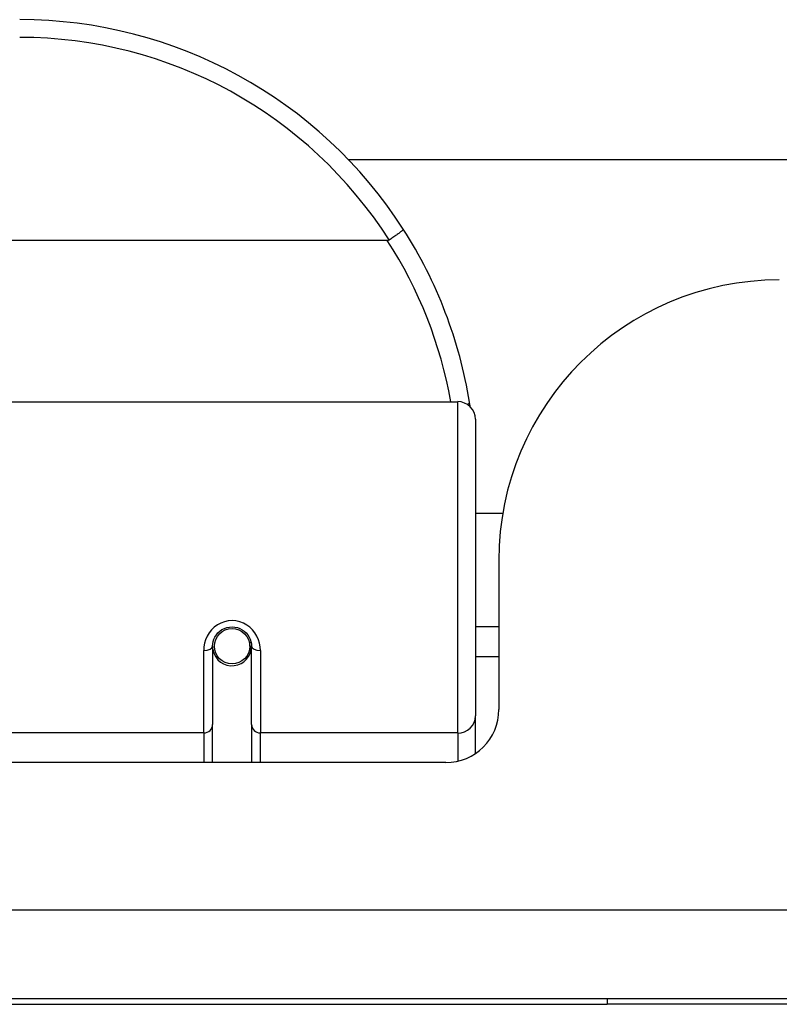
# Model space of a CAD drawing. Header units: inches. Extents: x 17 to 570, y 51 to 268.
# Tile 33 of 256: x 82.07 to 82.915, y 50.94 to 52.036. Entities that reach past the tile are written whole.
import ezdxf

# ---------------------------------------------------------------- set-up
doc = ezdxf.new("R2010")
doc.units = ezdxf.units.IN
doc.header["$MEASUREMENT"] = 0
doc.layers.add('Visible Edges(ANSI)', color=7, linetype='Continuous', lineweight=25)
doc.layers.add('Visible Tangent Edges(ANSI)', color=7, linetype='Continuous', lineweight=25)

msp = doc.modelspace()

# ---------------------------------------------------------------- linework, layer by layer
at = {"layer": 'Visible Edges(ANSI)'}
for p, q in [((82.4354, 51.8804), (97.3097, 51.8804)), ((82.4789, 51.7903), (80.1651, 51.7903)), ((81.9677, 51.6109), (82.5573, 51.6109)), ((82.577, 51.5913), (82.577, 51.2613)), ((82.6074, 51.4864), (82.577, 51.4864)), ((82.603, 51.4344), (82.603, 51.2685)), ((82.603, 51.3604), (82.577, 51.3604)), ((82.2846, 51.3388), (82.2846, 51.2518)), ((82.3275, 51.3431), (82.3256, 51.3427)), ((82.3258, 51.3364), (82.3278, 51.3364)), ((82.326, 51.3388), (82.326, 51.3428)), ((82.3279, 51.2518), (82.3279, 51.3388)), ((82.287, 51.3347), (82.2846, 51.3342)), ((82.2906, 51.3269), (82.2882, 51.3269)), ((82.3244, 51.3269), (82.322, 51.3269)), ((82.603, 51.3269), (82.577, 51.3269)), ((82.577, 51.2195), (82.577, 51.2613)), ((82.2846, 51.2094), (82.2846, 51.2518)), ((82.3279, 51.2518), (82.3279, 51.2094)), ((82.544, 51.2094), (81.9966, 51.2094)), ((136.776, 50.9464), (77.171, 50.9464)), ((79.7235, 50.9404), (82.7235, 50.9404)), ((82.9735, 50.9404), (82.7235, 50.9404))]:
    msp.add_line(p, q, dxfattribs=at)
at = {"layer": 'Visible Edges(ANSI)', "flags": 128}
for points in [[(82.4967, 51.8028), (82.4967, 51.8027), (82.4967, 51.8025), (82.4965, 51.8023), (82.4963, 51.8021), (82.4961, 51.8018), (82.4958, 51.8015), (82.4954, 51.8011), (82.4949, 51.8007), (82.4944, 51.8003), (82.4938, 51.7998), (82.4931, 51.7993), (82.4924, 51.7987), (82.4917, 51.7982), (82.4909, 51.7976), (82.49, 51.797), (82.4892, 51.7963), (82.4882, 51.7957), (82.4873, 51.795), (82.4863, 51.7943), (82.4852, 51.7936), (82.4842, 51.7929), (82.4831, 51.7922), (82.4821, 51.7915), (82.481, 51.7908)], [(82.481, 51.7908), (82.4809, 51.7908), (82.4808, 51.7907), (82.4807, 51.7907), (82.4807, 51.7906), (82.4806, 51.7906), (82.4805, 51.7906), (82.4804, 51.7905), (82.4803, 51.7905), (82.4802, 51.7905), (82.4802, 51.7904), (82.4801, 51.7904), (82.48, 51.7904), (82.4799, 51.7904), (82.4798, 51.7904), (82.4797, 51.7903), (82.4796, 51.7903), (82.4796, 51.7903), (82.4795, 51.7903), (82.4794, 51.7903), (82.4793, 51.7903), (82.4792, 51.7903), (82.4791, 51.7903), (82.479, 51.7903), (82.4789, 51.7903)], [(82.5712, 51.6052), (82.5712, 51.6054), (82.5711, 51.6056), (82.5711, 51.6058), (82.5711, 51.606), (82.571, 51.6062), (82.571, 51.6064), (82.571, 51.6066), (82.571, 51.6068), (82.5709, 51.607), (82.5709, 51.6072), (82.5709, 51.6075), (82.5708, 51.6077), (82.5708, 51.6079), (82.5708, 51.6081), (82.5707, 51.6083), (82.5707, 51.6085), (82.5707, 51.6087), (82.5706, 51.6089), (82.5706, 51.6091), (82.5706, 51.6093), (82.5705, 51.6095), (82.5705, 51.6097), (82.5705, 51.6099), (82.5704, 51.6102)], [(82.2846, 51.3388), (82.2848, 51.3414), (82.2853, 51.344), (82.2861, 51.3466), (82.2873, 51.3491), (82.2888, 51.3515), (82.2906, 51.3537), (82.2927, 51.3556), (82.2951, 51.3573), (82.2977, 51.3586), (82.3005, 51.3596), (82.3034, 51.3602), (82.3063, 51.3604), (82.3093, 51.3602), (82.3122, 51.3596), (82.3149, 51.3586), (82.3175, 51.3572), (82.3199, 51.3556), (82.322, 51.3536), (82.3238, 51.3515), (82.3253, 51.3491), (82.3264, 51.3466), (82.3273, 51.344), (82.3278, 51.3414), (82.3279, 51.3388)]]:
    msp.add_lwpolyline(points, dxfattribs=at)
at = {"layer": 'Visible Edges(ANSI)'}
msp.add_circle((82.3063, 51.3388), 0.0197, dxfattribs=at)
for centre, radius, start, end in [((82.0701, 51.5291), 0.5069, 32.6858, 90), ((82.0701, 51.5291), 0.5069, 9.2068, 32.6858), ((82.915, 51.4344), 0.312, 90, 180), ((82.5573, 51.5913), 0.0197, 0, 90), ((82.3063, 51.3388), 0.0217, 191.8292, 0), ((82.544, 51.2685), 0.0591, 270, 0)]:
    msp.add_arc(centre, radius, start, end, dxfattribs=at)
at = {"layer": 'Visible Tangent Edges(ANSI)'}
for p, q in [((82.5573, 51.2423), (82.5573, 51.6109)), ((82.2748, 51.2423), (82.2748, 51.3341)), ((82.3378, 51.3341), (82.3378, 51.2423)), ((82.2748, 51.2423), (81.9677, 51.2423)), ((82.2748, 51.2423), (82.2748, 51.2094)), ((82.5573, 51.2423), (82.3378, 51.2423)), ((82.3378, 51.2094), (82.3378, 51.2423)), ((82.5573, 51.2423), (82.5573, 51.2109)), ((77.171, 51.0454), (136.776, 51.0454)), ((82.7235, 50.9464), (82.7235, 50.9404))]:
    msp.add_line(p, q, dxfattribs=at)
at = {"layer": 'Visible Tangent Edges(ANSI)', "flags": 128}
msp.add_lwpolyline([(82.3378, 51.3341), (82.3375, 51.3381), (82.3368, 51.3421), (82.3356, 51.3461), (82.3339, 51.3499), (82.3318, 51.3536), (82.3292, 51.3569), (82.3261, 51.3599), (82.3227, 51.3624), (82.3189, 51.3645), (82.3148, 51.366), (82.3106, 51.367), (82.3063, 51.3673), (82.302, 51.367), (82.2978, 51.3661), (82.2938, 51.3646), (82.29, 51.3625), (82.2865, 51.3599), (82.2834, 51.3569), (82.2808, 51.3536), (82.2786, 51.35), (82.2769, 51.3461), (82.2757, 51.3421), (82.275, 51.3381), (82.2748, 51.3341)], dxfattribs=at)
at = {"layer": 'Visible Tangent Edges(ANSI)'}
for centre, start, end in [((82.0701, 51.5291), 32.4989, 90), ((82.0701, 51.5253), 10.1223, 32.9448)]:
    msp.add_arc(centre, 0.4872, start, end, dxfattribs=at)
for centre, major_axis, ratio, start_param, end_param in [((82.551, 51.607), (0.0194, 0.0031), 0.187438, 5.738696, 6.283185), ((82.2748, 51.3388), (0.00984, 0), 0.476565, 4.712389, 6.283185), ((82.3378, 51.3388), (-0.00984, 0), 0.476565, 0, 1.570796), ((82.5573, 51.2613), (0.0197, 0), 0.965926, 4.712389, 6.283185), ((82.2748, 51.2518), (0.00984, 0), 0.965926, 4.712389, 6.283185), ((82.3378, 51.2518), (-0.00984, 0), 0.965926, 0, 1.570796)]:
    msp.add_ellipse(centre, major_axis=major_axis, ratio=ratio, start_param=start_param, end_param=end_param, dxfattribs=at)

doc.saveas('drawing.dxf')
